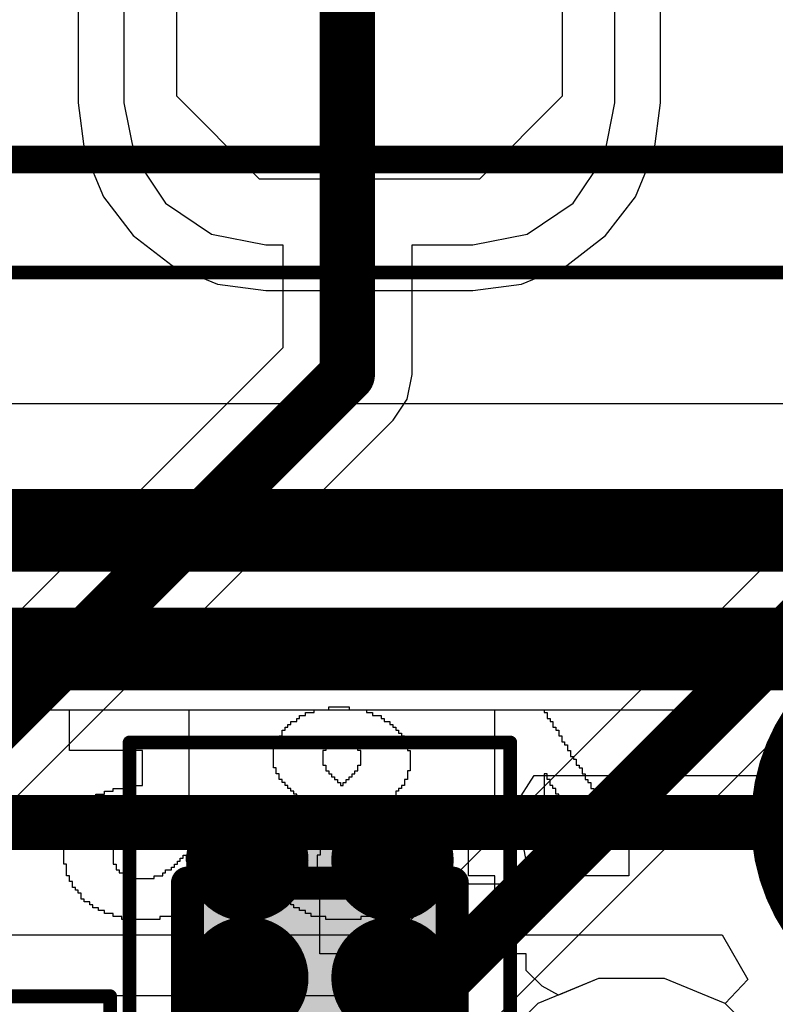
# Model space of a CAD drawing. Header units: millimetres. Extents: x -0.08 to 3.17, y -0.08 to 4.88.
# Tile 194 of 256: x 1.7 to 1.81, y 3.01 to 3.15. Entities that reach past the tile are written whole.
import ezdxf

# ---------------------------------------------------------------- set-up
doc = ezdxf.new("R2010")
doc.units = ezdxf.units.MM
doc.header["$MEASUREMENT"] = 0
for name, color, linetype in [('BottomLayer', 5, 'Continuous'), ('BottomOverlay', 54, 'Continuous'), ('BottomSolder', 6, 'Continuous'), ('Mechanical13', 56, 'Continuous'), ('Mechanical15', 56, 'Continuous'), ('MidLayer1', 16, 'Continuous'), ('MidLayer2', 76, 'Continuous'), ('TopLayer', 1, 'Continuous'), ('TopPaste', 8, 'Continuous'), ('TopSolder', 216, 'Continuous')]:
    doc.layers.add(name, color=color, linetype=linetype)

# ---------------------------------------------------------------- blocks, each defined once
blk = doc.blocks.new('TP_1_27MM_508')
at = {"layer": 'BottomLayer', "const_width": 0.025}
blk.add_lwpolyline([(-0.0125, 0, 1), (0.0125, 0, 1)], format="xyb", close=True, dxfattribs=at)
at = {"layer": 'BottomSolder', "const_width": 0.029}
blk.add_lwpolyline([(-0.0145, 0, 1), (0.0145, 0, 1)], format="xyb", close=True, dxfattribs=at)
blk = doc.blocks.new('CAP_0603_524')
at = {"layer": 'Mechanical13', "const_width": 0.00472}
for points in [[(0.03465, 0.0189), (-0.03465, 0.0189)], [(-0.03465, -0.0189), (-0.03465, 0.0189)], [(0.03465, -0.0189), (0.03465, 0.0189)], [(0.03465, -0.0189), (-0.03465, -0.0189)]]:
    blk.add_lwpolyline(points, dxfattribs=at)
at = {"layer": 'Mechanical13', "const_width": 0.00236}
for points in [[(-0.03583, 0.0189, 1), (-0.03346, 0.0189, 1)], [(-0.03583, 0.0189, 1), (-0.03346, 0.0189, 1)], [(0.03346, 0.0189, 1), (0.03583, 0.0189, 1)], [(0.03346, 0.0189, 1), (0.03583, 0.0189, 1)], [(-0.03583, -0.0189, 1), (-0.03346, -0.0189, 1)], [(-0.03583, -0.0189, 1), (-0.03346, -0.0189, 1)], [(0.03346, -0.0189, 1), (0.03583, -0.0189, 1)], [(0.03346, -0.0189, 1), (0.03583, -0.0189, 1)]]:
    blk.add_lwpolyline(points, format="xyb", close=True, dxfattribs=at)
at = {"layer": 'Mechanical15', "const_width": 0.00197}
for points in [[(0.05472, 0.02717), (-0.05472, 0.02717)], [(-0.05472, -0.02717), (-0.05472, 0.02717)], [(0.05472, -0.02717), (0.05472, 0.02717)], [(0, -0.01358), (0, 0.01358)], [(0.01358, 0), (-0.01358, 0)], [(0.05472, -0.02717), (-0.05472, -0.02717)]]:
    blk.add_lwpolyline(points, dxfattribs=at)
at = {"layer": 'Mechanical15'}
for points, const_width in [([(-0.05522, 0.02717, 1), (-0.05423, 0.02717, 1)], 0.000984), ([(-0.05522, 0.02717, 1), (-0.05423, 0.02717, 1)], 0.000984), ([(0.05423, 0.02717, 1), (0.05522, 0.02717, 1)], 0.000984), ([(0.05423, 0.02717, 1), (0.05522, 0.02717, 1)], 0.000984), ([(-0.00049, 0.01358, 1), (0.00049, 0.01358, 1)], 0.000984), ([(0.00984, 0, 1), (-0.00984, 0, 1)], 0.00197), ([(-0.01407, 0, 1), (-0.01309, 0, 1)], 0.000984), ([(-0.01033, 0, 1), (-0.00935, 0, 1)], 0.000984), ([(0.00935, 0, 1), (0.01033, 0, 1)], 0.000984), ([(0.01309, 0, 1), (0.01407, 0, 1)], 0.000984), ([(-0.00049, -0.01358, 1), (0.00049, -0.01358, 1)], 0.000984), ([(-0.05522, -0.02717, 1), (-0.05423, -0.02717, 1)], 0.000984), ([(-0.05522, -0.02717, 1), (-0.05423, -0.02717, 1)], 0.000984), ([(0.05423, -0.02717, 1), (0.05522, -0.02717, 1)], 0.000984), ([(0.05423, -0.02717, 1), (0.05522, -0.02717, 1)], 0.000984)]:
    blk.add_lwpolyline(points, format="xyb", close=True, dxfattribs=dict(at, const_width=const_width))
at = {"layer": 'TopLayer', "const_width": 0.00873}
for points in [[(-0.04229, 0.01036, 1), (-0.03355, 0.01036, 1)], [(-0.0255, 0.01036, 1), (-0.01677, 0.01036, 1)], [(0.01677, 0.01036, 1), (0.0255, 0.01036, 1)], [(0.03355, 0.01036, 1), (0.04229, 0.01036, 1)], [(-0.04229, -0.01036, 1), (-0.03355, -0.01036, 1)], [(-0.0255, -0.01036, 1), (-0.01677, -0.01036, 1)], [(0.01677, -0.01036, 1), (0.0255, -0.01036, 1)], [(0.03355, -0.01036, 1), (0.04229, -0.01036, 1)]]:
    blk.add_lwpolyline(points, format="xyb", close=True, dxfattribs=at)
at = {"layer": 'TopLayer'}
for points in [[(-0.02114, 0.01909), (-0.03792, 0.01909), (-0.02114, -0.01909), (-0.03792, -0.01909)], [(0.02114, -0.01909), (0.03792, -0.01909), (0.02114, 0.01909), (0.03792, 0.01909)], [(-0.0124, 0.01036), (-0.04665, 0.01036), (-0.0124, -0.01036), (-0.04665, -0.01036)], [(0.0124, -0.01036), (0.04665, -0.01036), (0.0124, 0.01036), (0.04665, 0.01036)]]:
    blk.add_solid(points, dxfattribs=at)
at = {"layer": 'TopPaste', "const_width": 0.00873}
for points in [[(-0.04229, 0.01036, 1), (-0.03355, 0.01036, 1)], [(-0.0255, 0.01036, 1), (-0.01677, 0.01036, 1)], [(0.01677, 0.01036, 1), (0.0255, 0.01036, 1)], [(0.03355, 0.01036, 1), (0.04229, 0.01036, 1)], [(-0.04229, -0.01036, 1), (-0.03355, -0.01036, 1)], [(-0.0255, -0.01036, 1), (-0.01677, -0.01036, 1)], [(0.01677, -0.01036, 1), (0.0255, -0.01036, 1)], [(0.03355, -0.01036, 1), (0.04229, -0.01036, 1)]]:
    blk.add_lwpolyline(points, format="xyb", close=True, dxfattribs=at)
at = {"layer": 'TopPaste'}
for points in [[(-0.02114, 0.01909), (-0.03792, 0.01909), (-0.02114, -0.01909), (-0.03792, -0.01909)], [(0.02114, -0.01909), (0.03792, -0.01909), (0.02114, 0.01909), (0.03792, 0.01909)], [(-0.0124, 0.01036), (-0.04665, 0.01036), (-0.0124, -0.01036), (-0.04665, -0.01036)], [(0.0124, -0.01036), (0.04665, -0.01036), (0.0124, 0.01036), (0.04665, 0.01036)]]:
    blk.add_solid(points, dxfattribs=at)
at = {"layer": 'TopSolder', "const_width": 0.00873}
for points in [[(-0.04229, 0.01036, 1), (-0.03355, 0.01036, 1)], [(-0.0255, 0.01036, 1), (-0.01677, 0.01036, 1)], [(0.01677, 0.01036, 1), (0.0255, 0.01036, 1)], [(0.03355, 0.01036, 1), (0.04229, 0.01036, 1)], [(-0.04229, -0.01036, 1), (-0.03355, -0.01036, 1)], [(-0.0255, -0.01036, 1), (-0.01677, -0.01036, 1)], [(0.01677, -0.01036, 1), (0.0255, -0.01036, 1)], [(0.03355, -0.01036, 1), (0.04229, -0.01036, 1)]]:
    blk.add_lwpolyline(points, format="xyb", close=True, dxfattribs=at)
at = {"layer": 'TopSolder'}
for points in [[(-0.02114, 0.01909), (-0.03792, 0.01909), (-0.02114, -0.01909), (-0.03792, -0.01909)], [(0.02114, -0.01909), (0.03792, -0.01909), (0.02114, 0.01909), (0.03792, 0.01909)], [(-0.0124, 0.01036), (-0.04665, 0.01036), (-0.0124, -0.01036), (-0.04665, -0.01036)], [(0.0124, -0.01036), (0.04665, -0.01036), (0.0124, 0.01036), (0.04665, 0.01036)]]:
    blk.add_solid(points, dxfattribs=at)
blk = doc.blocks.new('CAP_0402_528')
at = {"layer": 'Mechanical13', "const_width": 0.00472}
for points in [[(-0.02087, 0.01102), (0.02087, 0.01102)], [(-0.02087, 0.01102), (-0.02087, -0.01102)], [(0.02087, 0.01102), (0.02087, -0.01102)], [(-0.02087, -0.01102), (0.02087, -0.01102)]]:
    blk.add_lwpolyline(points, dxfattribs=at)
at = {"layer": 'Mechanical13', "const_width": 0.00236}
for points in [[(-0.02205, 0.01102, 1), (-0.01969, 0.01102, 1)], [(-0.02205, 0.01102, 1), (-0.01969, 0.01102, 1)], [(0.01969, 0.01102, 1), (0.02205, 0.01102, 1)], [(0.01969, 0.01102, 1), (0.02205, 0.01102, 1)], [(-0.02205, -0.01102, 1), (-0.01969, -0.01102, 1)], [(-0.02205, -0.01102, 1), (-0.01969, -0.01102, 1)], [(0.01969, -0.01102, 1), (0.02205, -0.01102, 1)], [(0.01969, -0.01102, 1), (0.02205, -0.01102, 1)]]:
    blk.add_lwpolyline(points, format="xyb", close=True, dxfattribs=at)
at = {"layer": 'Mechanical15', "const_width": 0.00197}
for points in [[(-0.03543, 0.01732), (0.03543, 0.01732)], [(-0.03543, 0.01732), (-0.03543, -0.01732)], [(0.03543, 0.01732), (0.03543, -0.01732)], [(0, 0.00866), (0, -0.00866)], [(-0.00866, 0), (0.00866, 0)], [(-0.03543, -0.01732), (0.03543, -0.01732)]]:
    blk.add_lwpolyline(points, dxfattribs=at)
at = {"layer": 'Mechanical15'}
for points, const_width in [([(-0.03593, 0.01732, 1), (-0.03494, 0.01732, 1)], 0.000984), ([(-0.03593, 0.01732, 1), (-0.03494, 0.01732, 1)], 0.000984), ([(0.03494, 0.01732, 1), (0.03593, 0.01732, 1)], 0.000984), ([(0.03494, 0.01732, 1), (0.03593, 0.01732, 1)], 0.000984), ([(-0.00049, 0.00866, 1), (0.00049, 0.00866, 1)], 0.000984), ([(0.0065, 0, 1), (-0.0065, 0, 1)], 0.00197), ([(-0.00915, 0, 1), (-0.00817, 0, 1)], 0.000984), ([(-0.00699, 0, 1), (-0.006, 0, 1)], 0.000984), ([(0.006, 0, 1), (0.00699, 0, 1)], 0.000984), ([(0.00817, 0, 1), (0.00915, 0, 1)], 0.000984), ([(-0.00049, -0.00866, 1), (0.00049, -0.00866, 1)], 0.000984), ([(-0.03593, -0.01732, 1), (-0.03494, -0.01732, 1)], 0.000984), ([(-0.03593, -0.01732, 1), (-0.03494, -0.01732, 1)], 0.000984), ([(0.03494, -0.01732, 1), (0.03593, -0.01732, 1)], 0.000984), ([(0.03494, -0.01732, 1), (0.03593, -0.01732, 1)], 0.000984)]:
    blk.add_lwpolyline(points, format="xyb", close=True, dxfattribs=dict(at, const_width=const_width))
at = {"layer": 'TopLayer', "const_width": 0.00594}
for points in [[(-0.02656, 0.00548, 1), (-0.02062, 0.00548, 1)], [(-0.01363, 0.00548, 1), (-0.00769, 0.00548, 1)], [(0.00769, 0.00548, 1), (0.01363, 0.00548, 1)], [(0.02062, 0.00548, 1), (0.02656, 0.00548, 1)], [(-0.02656, -0.00548, 1), (-0.02062, -0.00548, 1)], [(-0.01363, -0.00548, 1), (-0.00769, -0.00548, 1)], [(0.00769, -0.00548, 1), (0.01363, -0.00548, 1)], [(0.02062, -0.00548, 1), (0.02656, -0.00548, 1)]]:
    blk.add_lwpolyline(points, format="xyb", close=True, dxfattribs=at)
at = {"layer": 'TopLayer'}
for points in [[(-0.01066, 0.01142), (-0.02359, 0.01142), (-0.01066, -0.01142), (-0.02359, -0.01142)], [(0.01066, -0.01142), (0.02359, -0.01142), (0.01066, 0.01142), (0.02359, 0.01142)], [(-0.00472, 0.00548), (-0.02953, 0.00548), (-0.00472, -0.00548), (-0.02953, -0.00548)], [(0.00472, -0.00548), (0.02953, -0.00548), (0.00472, 0.00548), (0.02953, 0.00548)]]:
    blk.add_solid(points, dxfattribs=at)
at = {"layer": 'TopPaste', "const_width": 0.00594}
for points in [[(-0.02656, 0.00548, 1), (-0.02062, 0.00548, 1)], [(-0.01363, 0.00548, 1), (-0.00769, 0.00548, 1)], [(0.00769, 0.00548, 1), (0.01363, 0.00548, 1)], [(0.02062, 0.00548, 1), (0.02656, 0.00548, 1)], [(-0.02656, -0.00548, 1), (-0.02062, -0.00548, 1)], [(-0.01363, -0.00548, 1), (-0.00769, -0.00548, 1)], [(0.00769, -0.00548, 1), (0.01363, -0.00548, 1)], [(0.02062, -0.00548, 1), (0.02656, -0.00548, 1)]]:
    blk.add_lwpolyline(points, format="xyb", close=True, dxfattribs=at)
at = {"layer": 'TopPaste'}
for points in [[(-0.01066, 0.01142), (-0.02359, 0.01142), (-0.01066, -0.01142), (-0.02359, -0.01142)], [(0.01066, -0.01142), (0.02359, -0.01142), (0.01066, 0.01142), (0.02359, 0.01142)], [(-0.00472, 0.00548), (-0.02953, 0.00548), (-0.00472, -0.00548), (-0.02953, -0.00548)], [(0.00472, -0.00548), (0.02953, -0.00548), (0.00472, 0.00548), (0.02953, 0.00548)]]:
    blk.add_solid(points, dxfattribs=at)
at = {"layer": 'TopSolder', "const_width": 0.00594}
for points in [[(-0.02656, 0.00548, 1), (-0.02062, 0.00548, 1)], [(-0.01363, 0.00548, 1), (-0.00769, 0.00548, 1)], [(0.00769, 0.00548, 1), (0.01363, 0.00548, 1)], [(0.02062, 0.00548, 1), (0.02656, 0.00548, 1)], [(-0.02656, -0.00548, 1), (-0.02062, -0.00548, 1)], [(-0.01363, -0.00548, 1), (-0.00769, -0.00548, 1)], [(0.00769, -0.00548, 1), (0.01363, -0.00548, 1)], [(0.02062, -0.00548, 1), (0.02656, -0.00548, 1)]]:
    blk.add_lwpolyline(points, format="xyb", close=True, dxfattribs=at)
at = {"layer": 'TopSolder'}
for points in [[(-0.01066, 0.01142), (-0.02359, 0.01142), (-0.01066, -0.01142), (-0.02359, -0.01142)], [(0.01066, -0.01142), (0.02359, -0.01142), (0.01066, 0.01142), (0.02359, 0.01142)], [(-0.00472, 0.00548), (-0.02953, 0.00548), (-0.00472, -0.00548), (-0.02953, -0.00548)], [(0.00472, -0.00548), (0.02953, -0.00548), (0.00472, 0.00548), (0.02953, 0.00548)]]:
    blk.add_solid(points, dxfattribs=at)
blk = doc.blocks.new('HLE_115_02_F_DV_F_________1_549')
at = {"layer": 'Mechanical13', "const_width": 0.00394}
blk.add_lwpolyline([(-0.74409, -0.13386), (0.74409, -0.13386)], dxfattribs=at)
at = {"layer": 'Mechanical15', "const_width": 0.00197}
blk.add_lwpolyline([(-0.75197, -0.15), (0.75197, -0.15)], dxfattribs=at)

msp = doc.modelspace()

# ---------------------------------------------------------------- linework, layer by layer
at = {"layer": 'BottomLayer'}
for p, q in [((1.70566, 3.22283), (1.70566, 3.13425)), ((1.7888, 3.13425), (1.7888, 3.22283)), ((1.70566, 3.13425), (1.70657, 3.12731)), ((1.78788, 3.12731), (1.7888, 3.13425)), ((1.70657, 3.12731), (1.70925, 3.12084)), ((1.7852, 3.12084), (1.78788, 3.12731)), ((1.70925, 3.12084), (1.71351, 3.11529)), ((1.78095, 3.11529), (1.7852, 3.12084)), ((1.71351, 3.11529), (1.71906, 3.11103)), ((1.77539, 3.11103), (1.78095, 3.11529)), ((1.71906, 3.11103), (1.72553, 3.10836)), ((1.76893, 3.10836), (1.77539, 3.11103)), ((1.72553, 3.10836), (1.73246, 3.10744)), ((1.76199, 3.10744), (1.76893, 3.10836)), ((1.73246, 3.10744), (1.76199, 3.10744)), ((1.80809, 3.06114), (1.80124, 3.05429)), ((1.80124, 3.05429), (1.79734, 3.04755)), ((1.79734, 3.04755), (1.54184, 3.04755)), ((1.54552, 3.01544), (1.79757, 3.01544)), ((1.79757, 3.01544), (1.80124, 3.00909)), ((1.77995, 3.00923), (1.77127, 3.00563)), ((1.78935, 3.00923), (1.77995, 3.00923)), ((1.79803, 3.00563), (1.78935, 3.00923)), ((1.80124, 3.00909), (1.79803, 3.00563)), ((1.77127, 3.00563), (1.76463, 2.99899))]:
    msp.add_line(p, q, dxfattribs=at)
at = {"layer": 'BottomLayer', "const_width": 0.00787}
msp.add_lwpolyline([(1.53519, 3.03149), (1.83057, 3.03149)], dxfattribs=at)
at = {"layer": 'BottomOverlay'}
for p, q in [((1.74142, 3.04759), (1.74142, 3.04801)), ((1.74142, 3.04801), (1.74433, 3.04801)), ((1.74433, 3.04801), (1.74433, 3.04759)), ((1.70442, 3.04177), (1.70442, 3.04759)), ((1.70442, 3.04759), (1.72147, 3.04759)), ((1.72147, 3.04759), (1.72147, 3.0318)), ((1.73727, 3.04635), (1.73727, 3.04676)), ((1.73727, 3.04676), (1.7381, 3.04676)), ((1.7381, 3.04676), (1.7381, 3.04718)), ((1.7381, 3.04718), (1.73934, 3.04718)), ((1.73934, 3.04718), (1.73934, 3.04759)), ((1.73934, 3.04759), (1.74142, 3.04759)), ((1.74433, 3.04759), (1.74683, 3.04759)), ((1.74683, 3.04759), (1.74683, 3.04718)), ((1.74683, 3.04718), (1.74766, 3.04718)), ((1.74766, 3.04718), (1.74766, 3.04676)), ((1.74766, 3.04676), (1.74891, 3.04676)), ((1.74891, 3.04676), (1.74891, 3.04635)), ((1.76512, 3.0293), (1.76512, 3.04759)), ((1.76512, 3.04759), (1.77219, 3.04759)), ((1.77219, 3.04759), (1.77219, 3.04718)), ((1.77219, 3.04718), (1.7726, 3.04718)), ((1.7726, 3.04718), (1.7726, 3.04635)), ((1.73519, 3.04468), (1.73519, 3.0451)), ((1.73519, 3.0451), (1.7356, 3.0451)), ((1.7356, 3.0451), (1.7356, 3.04551)), ((1.7356, 3.04551), (1.73602, 3.04551)), ((1.73602, 3.04551), (1.73602, 3.04593)), ((1.73602, 3.04593), (1.73685, 3.04593)), ((1.73685, 3.04593), (1.73685, 3.04635)), ((1.73685, 3.04635), (1.73727, 3.04635)), ((1.74891, 3.04635), (1.74932, 3.04635)), ((1.74932, 3.04635), (1.74932, 3.04593)), ((1.74932, 3.04593), (1.75015, 3.04593)), ((1.75015, 3.04593), (1.75015, 3.04551)), ((1.75015, 3.04551), (1.75057, 3.04551)), ((1.75057, 3.04551), (1.75057, 3.0451)), ((1.75057, 3.0451), (1.75098, 3.0451)), ((1.75098, 3.0451), (1.75098, 3.04468)), ((1.7726, 3.04635), (1.77302, 3.04635)), ((1.77302, 3.04635), (1.77302, 3.04593)), ((1.77302, 3.04593), (1.77343, 3.04593)), ((1.77343, 3.04593), (1.77343, 3.0451)), ((1.77343, 3.0451), (1.77385, 3.0451)), ((1.77385, 3.0451), (1.77385, 3.04468)), ((1.73436, 3.04344), (1.73436, 3.04385)), ((1.73436, 3.04385), (1.73477, 3.04385)), ((1.73477, 3.04385), (1.73477, 3.04468)), ((1.73477, 3.04468), (1.73519, 3.04468)), ((1.75098, 3.04468), (1.7514, 3.04468)), ((1.7514, 3.04468), (1.7514, 3.04427)), ((1.7514, 3.04427), (1.75182, 3.04427)), ((1.75182, 3.04427), (1.75182, 3.04385)), ((1.75182, 3.04385), (1.75223, 3.04385)), ((1.75223, 3.04385), (1.75223, 3.04302)), ((1.77385, 3.04468), (1.77426, 3.04468)), ((1.77426, 3.04468), (1.77426, 3.04385)), ((1.77426, 3.04385), (1.77468, 3.04385)), ((1.77468, 3.04385), (1.77468, 3.04302)), ((1.73394, 3.04219), (1.73394, 3.04344)), ((1.73394, 3.04344), (1.73436, 3.04344)), ((1.74225, 3.0426), (1.74142, 3.0426)), ((1.74142, 3.0426), (1.74142, 3.04219)), ((1.74267, 3.04302), (1.74225, 3.04302)), ((1.74225, 3.04302), (1.74225, 3.0426)), ((1.74309, 3.04302), (1.74267, 3.04302)), ((1.74433, 3.04302), (1.74309, 3.04302)), ((1.74433, 3.0426), (1.74433, 3.04302)), ((1.74516, 3.0426), (1.74433, 3.0426)), ((1.74516, 3.04219), (1.74516, 3.0426)), ((1.75223, 3.04302), (1.75265, 3.04302)), ((1.75265, 3.04302), (1.75265, 3.04177)), ((1.77468, 3.04302), (1.7751, 3.04302)), ((1.7751, 3.04302), (1.7751, 3.0426)), ((1.7751, 3.0426), (1.77551, 3.0426)), ((1.77551, 3.0426), (1.77551, 3.04177)), ((1.71482, 3.04177), (1.70442, 3.04177)), ((1.71482, 3.03678), (1.71482, 3.04177)), ((1.73352, 3.03928), (1.73352, 3.04219)), ((1.73352, 3.04219), (1.73394, 3.04219)), ((1.74101, 3.04177), (1.74059, 3.04177)), ((1.74059, 3.04177), (1.74059, 3.03969)), ((1.74142, 3.04219), (1.74101, 3.04219)), ((1.74101, 3.04219), (1.74101, 3.04177)), ((1.74558, 3.04219), (1.74516, 3.04219)), ((1.74558, 3.04177), (1.74558, 3.04219)), ((1.746, 3.04177), (1.74558, 3.04177)), ((1.746, 3.03969), (1.746, 3.04177)), ((1.75265, 3.04177), (1.75306, 3.04177)), ((1.75306, 3.04177), (1.75306, 3.03886)), ((1.77551, 3.04177), (1.77593, 3.04177)), ((1.77593, 3.04177), (1.77593, 3.04094)), ((1.77593, 3.04094), (1.77634, 3.04094)), ((1.77634, 3.04094), (1.77634, 3.04053)), ((1.74059, 3.03969), (1.74101, 3.03969)), ((1.74101, 3.03969), (1.74101, 3.03886)), ((1.74558, 3.03886), (1.74558, 3.03969)), ((1.74558, 3.03969), (1.746, 3.03969)), ((1.77634, 3.04053), (1.77676, 3.04053)), ((1.77676, 3.04053), (1.77676, 3.03969)), ((1.77676, 3.03969), (1.77717, 3.03969)), ((1.77717, 3.03969), (1.77717, 3.03928)), ((1.73394, 3.03928), (1.73352, 3.03928)), ((1.73394, 3.03845), (1.73394, 3.03928)), ((1.73436, 3.03845), (1.73394, 3.03845)), ((1.73436, 3.03762), (1.73436, 3.03845)), ((1.74101, 3.03886), (1.74142, 3.03886)), ((1.74142, 3.03886), (1.74142, 3.03845)), ((1.74142, 3.03845), (1.74184, 3.03845)), ((1.74184, 3.03845), (1.74184, 3.03803)), ((1.74475, 3.03803), (1.74475, 3.03845)), ((1.74475, 3.03845), (1.74516, 3.03845)), ((1.74516, 3.03845), (1.74516, 3.03886)), ((1.74516, 3.03886), (1.74558, 3.03886)), ((1.75306, 3.03886), (1.75265, 3.03886)), ((1.75265, 3.03886), (1.75265, 3.03762)), ((1.7726, 3.03845), (1.77219, 3.03845)), ((1.77219, 3.03845), (1.77219, 3.0293)), ((1.7726, 3.03762), (1.7726, 3.03845)), ((1.77717, 3.03928), (1.77759, 3.03928)), ((1.77759, 3.03928), (1.77759, 3.03845)), ((1.77759, 3.03845), (1.77801, 3.03845)), ((1.77801, 3.03845), (1.77801, 3.03762)), ((1.71232, 3.03637), (1.71232, 3.03678)), ((1.71232, 3.03678), (1.71482, 3.03678)), ((1.73477, 3.03762), (1.73436, 3.03762)), ((1.73477, 3.0372), (1.73477, 3.03762)), ((1.73519, 3.0372), (1.73477, 3.0372)), ((1.73519, 3.03678), (1.73519, 3.0372)), ((1.7356, 3.03678), (1.73519, 3.03678)), ((1.7356, 3.03637), (1.7356, 3.03678)), ((1.74184, 3.03803), (1.74225, 3.03803)), ((1.74225, 3.03803), (1.74225, 3.03762)), ((1.74225, 3.03762), (1.74267, 3.03762)), ((1.74267, 3.03762), (1.74267, 3.0372)), ((1.74267, 3.0372), (1.74309, 3.0372)), ((1.74309, 3.0372), (1.74309, 3.03678)), ((1.74309, 3.03678), (1.7435, 3.03678)), ((1.7435, 3.03678), (1.7435, 3.0372)), ((1.7435, 3.0372), (1.74392, 3.0372)), ((1.74392, 3.0372), (1.74392, 3.03762)), ((1.74392, 3.03762), (1.74433, 3.03762)), ((1.74433, 3.03762), (1.74433, 3.03803)), ((1.74433, 3.03803), (1.74475, 3.03803)), ((1.75223, 3.03678), (1.75182, 3.03678)), ((1.75182, 3.03678), (1.75182, 3.03637)), ((1.75265, 3.03762), (1.75223, 3.03762)), ((1.75223, 3.03762), (1.75223, 3.03678)), ((1.77302, 3.03762), (1.7726, 3.03762)), ((1.77302, 3.03678), (1.77302, 3.03762)), ((1.77343, 3.03678), (1.77302, 3.03678)), ((1.77343, 3.03637), (1.77343, 3.03678)), ((1.77801, 3.03762), (1.77842, 3.03762)), ((1.77842, 3.03762), (1.77842, 3.0372)), ((1.77842, 3.0372), (1.77884, 3.0372)), ((1.77884, 3.0372), (1.77884, 3.03637)), ((1.70817, 3.03512), (1.70817, 3.03554)), ((1.70817, 3.03554), (1.70941, 3.03554)), ((1.70941, 3.03554), (1.70941, 3.03595)), ((1.70941, 3.03595), (1.71066, 3.03595)), ((1.71066, 3.03595), (1.71066, 3.03637)), ((1.71066, 3.03637), (1.71232, 3.03637)), ((1.73602, 3.03637), (1.7356, 3.03637)), ((1.73602, 3.03595), (1.73602, 3.03637)), ((1.73643, 3.03595), (1.73602, 3.03595)), ((1.73643, 3.03554), (1.73643, 3.03595)), ((1.73685, 3.03554), (1.73643, 3.03554)), ((1.73685, 3.03512), (1.73685, 3.03554)), ((1.7514, 3.03595), (1.75098, 3.03595)), ((1.75098, 3.03595), (1.75098, 3.03512)), ((1.75182, 3.03637), (1.7514, 3.03637)), ((1.7514, 3.03637), (1.7514, 3.03595)), ((1.77385, 3.03637), (1.77343, 3.03637)), ((1.77385, 3.03554), (1.77385, 3.03637)), ((1.77426, 3.03554), (1.77385, 3.03554)), ((1.77426, 3.03471), (1.77426, 3.03554)), ((1.77884, 3.03637), (1.77925, 3.03637)), ((1.77925, 3.03637), (1.77925, 3.03554)), ((1.77925, 3.03554), (1.77967, 3.03554)), ((1.77967, 3.03554), (1.77967, 3.03512)), ((1.70609, 3.03346), (1.70609, 3.03387)), ((1.70609, 3.03387), (1.7065, 3.03387)), ((1.7065, 3.03387), (1.7065, 3.03429)), ((1.7065, 3.03429), (1.70692, 3.03429)), ((1.70692, 3.03429), (1.70692, 3.03471)), ((1.70692, 3.03471), (1.70775, 3.03471)), ((1.70775, 3.03471), (1.70775, 3.03512)), ((1.70775, 3.03512), (1.70817, 3.03512)), ((1.73768, 3.03512), (1.73685, 3.03512)), ((1.73768, 3.03471), (1.73768, 3.03512)), ((1.7381, 3.03471), (1.73768, 3.03471)), ((1.7381, 3.03429), (1.7381, 3.03471)), ((1.73851, 3.03429), (1.7381, 3.03429)), ((1.73851, 3.03346), (1.73851, 3.03429)), ((1.74932, 3.03387), (1.74849, 3.03387)), ((1.74849, 3.03387), (1.74849, 3.03346)), ((1.74974, 3.03429), (1.74932, 3.03429)), ((1.74932, 3.03429), (1.74932, 3.03387)), ((1.75015, 3.03471), (1.74974, 3.03471)), ((1.74974, 3.03471), (1.74974, 3.03429)), ((1.75098, 3.03512), (1.75015, 3.03512)), ((1.75015, 3.03512), (1.75015, 3.03471)), ((1.77468, 3.03471), (1.77426, 3.03471)), ((1.77468, 3.03387), (1.77468, 3.03471)), ((1.7751, 3.03387), (1.77468, 3.03387)), ((1.7751, 3.03346), (1.7751, 3.03387)), ((1.77967, 3.03512), (1.78008, 3.03512)), ((1.78008, 3.03512), (1.78008, 3.03429)), ((1.78008, 3.03429), (1.7805, 3.03429)), ((1.7805, 3.03429), (1.7805, 3.03387)), ((1.7805, 3.03387), (1.78092, 3.03387)), ((1.78092, 3.03387), (1.78092, 3.03304)), ((1.70526, 3.03221), (1.70526, 3.03304)), ((1.70526, 3.03304), (1.70567, 3.03304)), ((1.70567, 3.03304), (1.70567, 3.03346)), ((1.70567, 3.03346), (1.70609, 3.03346)), ((1.73643, 3.03221), (1.73643, 3.03263)), ((1.73643, 3.03263), (1.73727, 3.03263)), ((1.73727, 3.03263), (1.73727, 3.03304)), ((1.73727, 3.03304), (1.73768, 3.03304)), ((1.73768, 3.03304), (1.73768, 3.03346)), ((1.73768, 3.03346), (1.73851, 3.03346)), ((1.74849, 3.03346), (1.74807, 3.03346)), ((1.74807, 3.03346), (1.74807, 3.03304)), ((1.74807, 3.03304), (1.74849, 3.03304)), ((1.74849, 3.03304), (1.74849, 3.03263)), ((1.74849, 3.03263), (1.74891, 3.03263)), ((1.74891, 3.03263), (1.74891, 3.03221)), ((1.77551, 3.03346), (1.7751, 3.03346)), ((1.77551, 3.03263), (1.77551, 3.03346)), ((1.77593, 3.03263), (1.77551, 3.03263)), ((1.77593, 3.0318), (1.77593, 3.03263)), ((1.78092, 3.03304), (1.78133, 3.03304)), ((1.78133, 3.03304), (1.78133, 3.03221)), ((1.70442, 3.03055), (1.70442, 3.0318)), ((1.70442, 3.0318), (1.70484, 3.0318)), ((1.70484, 3.0318), (1.70484, 3.03221)), ((1.70484, 3.03221), (1.70526, 3.03221)), ((1.7169, 3.03138), (1.71482, 3.03138)), ((1.71482, 3.03138), (1.71482, 3.03096)), ((1.72147, 3.0318), (1.7169, 3.0318)), ((1.7169, 3.0318), (1.7169, 3.03138)), ((1.73519, 3.03096), (1.73519, 3.03138)), ((1.73519, 3.03138), (1.7356, 3.03138)), ((1.7356, 3.03138), (1.7356, 3.0318)), ((1.7356, 3.0318), (1.73602, 3.0318)), ((1.73602, 3.0318), (1.73602, 3.03221)), ((1.73602, 3.03221), (1.73643, 3.03221)), ((1.74891, 3.03221), (1.74974, 3.03221)), ((1.74974, 3.03221), (1.74974, 3.0318)), ((1.74974, 3.0318), (1.75015, 3.0318)), ((1.75015, 3.0318), (1.75015, 3.03138)), ((1.75015, 3.03138), (1.75057, 3.03138)), ((1.75057, 3.03138), (1.75057, 3.03096)), ((1.77634, 3.0318), (1.77593, 3.0318)), ((1.77634, 3.03138), (1.77634, 3.0318)), ((1.77676, 3.03138), (1.77634, 3.03138)), ((1.77676, 3.03055), (1.77676, 3.03138)), ((1.78133, 3.03221), (1.78175, 3.03221)), ((1.78175, 3.03221), (1.78175, 3.0318)), ((1.78175, 3.0318), (1.78216, 3.0318)), ((1.78216, 3.0318), (1.78216, 3.03096)), ((1.70401, 3.0293), (1.70401, 3.03055)), ((1.70401, 3.03055), (1.70442, 3.03055)), ((1.71191, 3.02972), (1.71149, 3.02972)), ((1.71149, 3.02972), (1.71149, 3.0293)), ((1.71274, 3.03013), (1.71191, 3.03013)), ((1.71191, 3.03013), (1.71191, 3.02972)), ((1.71357, 3.03055), (1.71274, 3.03055)), ((1.71274, 3.03055), (1.71274, 3.03013)), ((1.71482, 3.03096), (1.71357, 3.03096)), ((1.71357, 3.03096), (1.71357, 3.03055)), ((1.73394, 3.0293), (1.73394, 3.03013)), ((1.73394, 3.03013), (1.73436, 3.03013)), ((1.73436, 3.03013), (1.73436, 3.03055)), ((1.73436, 3.03055), (1.73477, 3.03055)), ((1.73477, 3.03055), (1.73477, 3.03096)), ((1.73477, 3.03096), (1.73519, 3.03096)), ((1.74309, 3.02972), (1.74267, 3.02972)), ((1.74267, 3.02972), (1.74267, 3.0293)), ((1.7435, 3.03013), (1.74309, 3.03013)), ((1.74309, 3.03013), (1.74309, 3.02972)), ((1.74392, 3.03055), (1.7435, 3.03055)), ((1.7435, 3.03055), (1.7435, 3.03013)), ((1.74392, 3.03013), (1.74392, 3.03055)), ((1.74433, 3.03013), (1.74392, 3.03013)), ((1.74433, 3.02972), (1.74433, 3.03013)), ((1.74475, 3.02972), (1.74433, 3.02972)), ((1.74475, 3.0293), (1.74475, 3.02972)), ((1.75057, 3.03096), (1.75098, 3.03096)), ((1.75098, 3.03096), (1.75098, 3.03055)), ((1.75098, 3.03055), (1.75182, 3.03055)), ((1.75182, 3.03055), (1.75182, 3.03013)), ((1.75182, 3.03013), (1.75223, 3.03013)), ((1.75223, 3.03013), (1.75223, 3.0293)), ((1.77717, 3.03055), (1.77676, 3.03055)), ((1.77717, 3.02972), (1.77717, 3.03055)), ((1.77759, 3.02972), (1.77717, 3.02972)), ((1.77759, 3.0293), (1.77759, 3.02972)), ((1.78216, 3.03096), (1.78258, 3.03096)), ((1.78258, 3.03096), (1.78258, 3.03013)), ((1.78258, 3.03013), (1.78299, 3.03013)), ((1.78299, 3.03013), (1.78299, 3.02972)), ((1.78299, 3.02972), (1.78341, 3.02972)), ((1.78341, 3.02972), (1.78341, 3.02889)), ((1.70359, 3.02556), (1.70359, 3.0293)), ((1.70359, 3.0293), (1.70401, 3.0293)), ((1.71149, 3.0293), (1.71108, 3.0293)), ((1.71108, 3.0293), (1.71108, 3.02805)), ((1.73311, 3.02764), (1.73311, 3.02889)), ((1.73311, 3.02889), (1.73352, 3.02889)), ((1.73352, 3.02889), (1.73352, 3.0293)), ((1.73352, 3.0293), (1.73394, 3.0293)), ((1.74142, 3.02847), (1.74101, 3.02847)), ((1.74101, 3.02847), (1.74101, 3.02805)), ((1.74184, 3.02889), (1.74142, 3.02889)), ((1.74142, 3.02889), (1.74142, 3.02847)), ((1.74267, 3.0293), (1.74184, 3.0293)), ((1.74184, 3.0293), (1.74184, 3.02889)), ((1.74516, 3.0293), (1.74475, 3.0293)), ((1.74516, 3.02889), (1.74516, 3.0293)), ((1.74558, 3.02889), (1.74516, 3.02889)), ((1.74558, 3.02847), (1.74558, 3.02889)), ((1.746, 3.02847), (1.74558, 3.02847)), ((1.746, 3.02764), (1.746, 3.02847)), ((1.75223, 3.0293), (1.75265, 3.0293)), ((1.75265, 3.0293), (1.75265, 3.02889)), ((1.75265, 3.02889), (1.75306, 3.02889)), ((1.75306, 3.02889), (1.75306, 3.02805)), ((1.76138, 3.02639), (1.76138, 3.0293)), ((1.76138, 3.0293), (1.76512, 3.0293)), ((1.77219, 3.0293), (1.77759, 3.0293)), ((1.78341, 3.02889), (1.78383, 3.02889)), ((1.78383, 3.02889), (1.78383, 3.02847)), ((1.78383, 3.02847), (1.78424, 3.02847)), ((1.78424, 3.02847), (1.78424, 3.0239)), ((1.71108, 3.02805), (1.71066, 3.02805)), ((1.71066, 3.02805), (1.71066, 3.02556)), ((1.72064, 3.02639), (1.72064, 3.02681)), ((1.72064, 3.02681), (1.72105, 3.02681)), ((1.72105, 3.02681), (1.72105, 3.02639)), ((1.73269, 3.02473), (1.73269, 3.02764)), ((1.73269, 3.02764), (1.73311, 3.02764)), ((1.74018, 3.02681), (1.73976, 3.02681)), ((1.73976, 3.02681), (1.73976, 3.02431)), ((1.74059, 3.02764), (1.74018, 3.02764)), ((1.74018, 3.02764), (1.74018, 3.02681)), ((1.74101, 3.02805), (1.74059, 3.02805)), ((1.74059, 3.02805), (1.74059, 3.02764)), ((1.74641, 3.02764), (1.746, 3.02764)), ((1.74641, 3.02722), (1.74641, 3.02764)), ((1.74683, 3.02722), (1.74641, 3.02722)), ((1.74683, 3.02473), (1.74683, 3.02722)), ((1.75306, 3.02805), (1.75348, 3.02805)), ((1.75348, 3.02805), (1.75348, 3.02681)), ((1.75348, 3.02681), (1.75389, 3.02681)), ((1.75389, 3.02681), (1.75389, 3.0239)), ((1.70401, 3.02556), (1.70359, 3.02556)), ((1.70401, 3.0239), (1.70401, 3.02556)), ((1.71066, 3.02556), (1.71108, 3.02556)), ((1.71108, 3.02556), (1.71108, 3.02473)), ((1.71939, 3.02514), (1.71939, 3.02556)), ((1.71939, 3.02556), (1.71981, 3.02556)), ((1.71981, 3.02556), (1.71981, 3.02598)), ((1.71981, 3.02598), (1.72022, 3.02598)), ((1.72022, 3.02598), (1.72022, 3.02639)), ((1.72022, 3.02639), (1.72064, 3.02639)), ((1.72105, 3.02639), (1.72105, 3.02598)), ((1.72105, 3.02598), (1.72147, 3.02598)), ((1.72147, 3.02598), (1.72147, 3.02514)), ((1.76138, 3.02598), (1.76138, 3.02639)), ((1.76138, 3.0239), (1.76138, 3.02598)), ((1.71108, 3.02473), (1.71149, 3.02473)), ((1.71149, 3.02473), (1.71149, 3.02431)), ((1.71149, 3.02431), (1.71232, 3.02431)), ((1.71232, 3.02431), (1.71232, 3.0239)), ((1.71773, 3.0239), (1.71773, 3.02431)), ((1.71773, 3.02431), (1.71814, 3.02431)), ((1.71814, 3.02431), (1.71814, 3.02473)), ((1.71814, 3.02473), (1.71897, 3.02473)), ((1.71897, 3.02473), (1.71897, 3.02514)), ((1.71897, 3.02514), (1.71939, 3.02514)), ((1.72147, 3.02514), (1.72188, 3.02514)), ((1.72188, 3.02514), (1.72188, 3.02431)), ((1.72188, 3.02431), (1.7223, 3.02431)), ((1.7223, 3.02431), (1.7223, 3.02348)), ((1.73311, 3.02473), (1.73269, 3.02473)), ((1.73311, 3.02307), (1.73311, 3.02473)), ((1.73976, 3.02431), (1.74018, 3.02431)), ((1.74018, 3.02431), (1.74018, 3.0239)), ((1.74641, 3.0239), (1.74641, 3.02473)), ((1.74641, 3.02473), (1.74683, 3.02473)), ((1.70442, 3.0239), (1.70401, 3.0239)), ((1.70442, 3.02307), (1.70442, 3.0239)), ((1.70484, 3.02307), (1.70442, 3.02307)), ((1.70484, 3.02223), (1.70484, 3.02307)), ((1.71232, 3.0239), (1.71315, 3.0239)), ((1.71315, 3.0239), (1.71315, 3.02348)), ((1.71315, 3.02348), (1.71648, 3.02348)), ((1.71648, 3.02348), (1.71648, 3.0239)), ((1.71648, 3.0239), (1.71773, 3.0239)), ((1.7223, 3.02348), (1.72272, 3.02348)), ((1.72272, 3.02348), (1.72272, 3.02307)), ((1.72272, 3.02307), (1.72313, 3.02307)), ((1.72313, 3.02307), (1.72313, 3.02223)), ((1.73352, 3.02307), (1.73311, 3.02307)), ((1.73352, 3.02223), (1.73352, 3.02307)), ((1.74018, 3.0239), (1.74059, 3.0239)), ((1.74059, 3.0239), (1.74059, 3.02348)), ((1.74059, 3.02348), (1.74101, 3.02348)), ((1.74101, 3.02348), (1.74101, 3.02307)), ((1.74101, 3.02307), (1.74142, 3.02307)), ((1.74142, 3.02307), (1.74142, 3.02265)), ((1.74142, 3.02265), (1.74475, 3.02265)), ((1.74475, 3.02265), (1.74475, 3.02307)), ((1.74475, 3.02307), (1.74558, 3.02307)), ((1.74558, 3.02307), (1.74558, 3.02348)), ((1.74558, 3.02348), (1.746, 3.02348)), ((1.746, 3.02348), (1.746, 3.0239)), ((1.746, 3.0239), (1.74641, 3.0239)), ((1.75348, 3.02265), (1.75306, 3.02265)), ((1.75306, 3.02265), (1.75306, 3.02182)), ((1.75389, 3.0239), (1.75348, 3.0239)), ((1.75348, 3.0239), (1.75348, 3.02265)), ((1.76512, 3.0239), (1.76138, 3.0239)), ((1.76512, 3.01808), (1.76512, 3.0239)), ((1.78424, 3.0239), (1.77219, 3.0239)), ((1.77219, 3.0239), (1.77219, 3.01808)), ((1.70526, 3.02223), (1.70484, 3.02223)), ((1.70526, 3.02182), (1.70526, 3.02223)), ((1.70567, 3.02182), (1.70526, 3.02182)), ((1.70567, 3.0214), (1.70567, 3.02182)), ((1.70609, 3.0214), (1.70567, 3.0214)), ((1.70609, 3.02057), (1.70609, 3.0214)), ((1.72313, 3.02223), (1.72355, 3.02223)), ((1.72355, 3.02223), (1.72355, 3.0214)), ((1.72355, 3.0214), (1.72396, 3.0214)), ((1.72396, 3.0214), (1.72396, 3.02057)), ((1.73394, 3.02223), (1.73352, 3.02223)), ((1.73394, 3.02182), (1.73394, 3.02223)), ((1.73436, 3.02182), (1.73394, 3.02182)), ((1.73436, 3.02099), (1.73436, 3.02182)), ((1.75306, 3.02182), (1.75265, 3.02182)), ((1.75265, 3.02182), (1.75265, 3.02099)), ((1.7065, 3.02057), (1.70609, 3.02057)), ((1.7065, 3.02016), (1.7065, 3.02057)), ((1.70733, 3.02016), (1.7065, 3.02016)), ((1.70733, 3.01974), (1.70733, 3.02016)), ((1.72313, 3.02016), (1.72272, 3.02016)), ((1.72272, 3.02016), (1.72272, 3.01974)), ((1.72396, 3.02057), (1.72313, 3.02057)), ((1.72313, 3.02057), (1.72313, 3.02016)), ((1.73477, 3.02099), (1.73436, 3.02099)), ((1.73477, 3.02057), (1.73477, 3.02099)), ((1.73519, 3.02057), (1.73477, 3.02057)), ((1.73519, 3.02016), (1.73519, 3.02057)), ((1.73602, 3.02016), (1.73519, 3.02016)), ((1.73602, 3.01974), (1.73602, 3.02016)), ((1.75182, 3.02016), (1.7514, 3.02016)), ((1.7514, 3.02016), (1.7514, 3.01974)), ((1.75223, 3.02057), (1.75182, 3.02057)), ((1.75182, 3.02057), (1.75182, 3.02016)), ((1.75265, 3.02099), (1.75223, 3.02099)), ((1.75223, 3.02099), (1.75223, 3.02057)), ((1.70775, 3.01974), (1.70733, 3.01974)), ((1.70775, 3.01932), (1.70775, 3.01974)), ((1.70858, 3.01932), (1.70775, 3.01932)), ((1.70858, 3.01891), (1.70858, 3.01932)), ((1.70941, 3.01891), (1.70858, 3.01891)), ((1.70941, 3.01849), (1.70941, 3.01891)), ((1.71066, 3.01849), (1.70941, 3.01849)), ((1.71066, 3.01808), (1.71066, 3.01849)), ((1.72022, 3.01849), (1.71897, 3.01849)), ((1.71897, 3.01849), (1.71897, 3.01808)), ((1.72105, 3.01891), (1.72022, 3.01891)), ((1.72022, 3.01891), (1.72022, 3.01849)), ((1.72188, 3.01932), (1.72105, 3.01932)), ((1.72105, 3.01932), (1.72105, 3.01891)), ((1.72272, 3.01974), (1.72188, 3.01974)), ((1.72188, 3.01974), (1.72188, 3.01932)), ((1.73643, 3.01974), (1.73602, 3.01974)), ((1.73643, 3.01932), (1.73643, 3.01974)), ((1.73727, 3.01932), (1.73643, 3.01932)), ((1.73727, 3.01891), (1.73727, 3.01932)), ((1.7381, 3.01891), (1.73727, 3.01891)), ((1.7381, 3.01849), (1.7381, 3.01891)), ((1.73893, 3.01849), (1.7381, 3.01849)), ((1.73893, 3.01808), (1.73893, 3.01849)), ((1.74932, 3.01849), (1.74807, 3.01849)), ((1.74807, 3.01849), (1.74807, 3.01808)), ((1.75015, 3.01891), (1.74932, 3.01891)), ((1.74932, 3.01891), (1.74932, 3.01849)), ((1.75057, 3.01932), (1.75015, 3.01932)), ((1.75015, 3.01932), (1.75015, 3.01891)), ((1.7514, 3.01974), (1.75057, 3.01974)), ((1.75057, 3.01974), (1.75057, 3.01932)), ((1.71191, 3.01808), (1.71066, 3.01808)), ((1.71191, 3.01766), (1.71191, 3.01808)), ((1.71731, 3.01766), (1.71191, 3.01766)), ((1.71897, 3.01808), (1.71731, 3.01808)), ((1.71731, 3.01808), (1.71731, 3.01766)), ((1.74101, 3.01808), (1.73893, 3.01808)), ((1.74101, 3.01766), (1.74101, 3.01808)), ((1.746, 3.01766), (1.74101, 3.01766)), ((1.74807, 3.01808), (1.746, 3.01808)), ((1.746, 3.01808), (1.746, 3.01766)), ((1.77219, 3.01808), (1.76512, 3.01808))]:
    msp.add_line(p, q, dxfattribs=at)
at = {"layer": 'MidLayer1'}
for p, q in [((1.70566, 3.22283), (1.70566, 3.13425)), ((1.7888, 3.13425), (1.7888, 3.22283)), ((1.70566, 3.13425), (1.70657, 3.12731)), ((1.78788, 3.12731), (1.7888, 3.13425)), ((1.70657, 3.12731), (1.70925, 3.12084)), ((1.7852, 3.12084), (1.78788, 3.12731)), ((1.70925, 3.12084), (1.71351, 3.11529)), ((1.78095, 3.11529), (1.7852, 3.12084)), ((1.71351, 3.11529), (1.71906, 3.11103)), ((1.77539, 3.11103), (1.78095, 3.11529)), ((1.71906, 3.11103), (1.72553, 3.10836)), ((1.76893, 3.10836), (1.77539, 3.11103)), ((1.72553, 3.10836), (1.73246, 3.10744)), ((1.76199, 3.10744), (1.76893, 3.10836)), ((1.73246, 3.10744), (1.76199, 3.10744)), ((1.77995, 3.00923), (1.77127, 3.00563)), ((1.78935, 3.00923), (1.77995, 3.00923)), ((1.79803, 3.00563), (1.78935, 3.00923)), ((1.77127, 3.00563), (1.76463, 2.99899)), ((1.80468, 2.99899), (1.79803, 3.00563))]:
    msp.add_line(p, q, dxfattribs=at)
at = {"layer": 'MidLayer2'}
for p, q in [((1.71219, 3.22283), (1.71219, 3.13425)), ((1.78226, 3.13425), (1.78226, 3.22283)), ((1.71219, 3.13425), (1.71374, 3.12649)), ((1.78072, 3.12649), (1.78226, 3.13425)), ((1.71374, 3.12649), (1.71813, 3.11991)), ((1.77633, 3.11991), (1.78072, 3.12649)), ((1.71813, 3.11991), (1.72471, 3.11552)), ((1.76975, 3.11552), (1.77633, 3.11991)), ((1.72471, 3.11552), (1.73246, 3.11398)), ((1.76199, 3.11398), (1.76975, 3.11552)), ((1.73246, 3.11398), (1.73485, 3.11398)), ((1.73485, 3.11398), (1.73485, 3.09928)), ((1.75331, 3.09546), (1.75331, 3.11398)), ((1.75331, 3.11398), (1.76199, 3.11398)), ((1.83591, 3.10038), (1.74229, 3.00676)), ((1.73485, 3.09928), (1.65727, 3.02171)), ((1.75261, 3.09193), (1.75331, 3.09546)), ((1.75331, 3.09546), (1.75331, 3.09546)), ((1.75061, 3.08893), (1.75261, 3.09193)), ((1.67305, 3.01138), (1.75061, 3.08893)), ((1.75264, 2.991), (1.85167, 3.09002)), ((1.74229, 3.00676), (1.67497, 3.00676))]:
    msp.add_line(p, q, dxfattribs=at)
at = {"layer": 'MidLayer2', "const_width": 0.00787}
for points in [[(1.74408, 3.09546), (1.74408, 3.20799)], [(1.74611, 2.99752), (1.84514, 3.09655)], [(1.66109, 3.01247), (1.74408, 3.09546)]]:
    msp.add_lwpolyline(points, dxfattribs=at)
at = {"layer": 'MidLayer2', "const_width": 0.00394}
msp.add_lwpolyline([(1.74211, 3.09546, 1), (1.74605, 3.09546, 1)], format="xyb", close=True, dxfattribs=at)
msp.add_lwpolyline([(1.74211, 3.09546, 1), (1.74605, 3.09546, 1)], format="xyb", close=True, dxfattribs=at)
at = {"layer": 'TopLayer'}
for p, q in [((1.70566, 3.22283), (1.70566, 3.13425)), ((1.7888, 3.13425), (1.7888, 3.22283)), ((1.70566, 3.13425), (1.70657, 3.12731)), ((1.78788, 3.12731), (1.7888, 3.13425)), ((1.70657, 3.12731), (1.70925, 3.12084)), ((1.7852, 3.12084), (1.78788, 3.12731)), ((1.70925, 3.12084), (1.71351, 3.11529)), ((1.78095, 3.11529), (1.7852, 3.12084)), ((1.71351, 3.11529), (1.71906, 3.11103)), ((1.77539, 3.11103), (1.78095, 3.11529)), ((1.71906, 3.11103), (1.72553, 3.10836)), ((1.76893, 3.10836), (1.77539, 3.11103)), ((1.72553, 3.10836), (1.73246, 3.10744)), ((1.76199, 3.10744), (1.76893, 3.10836)), ((1.73246, 3.10744), (1.76199, 3.10744)), ((1.87076, 3.09126), (1.57294, 3.09126)), ((1.76813, 3.03409), (1.77074, 3.0382)), ((1.77074, 3.0382), (1.85245, 3.0382)), ((1.76821, 3.0332), (1.76813, 3.03409)), ((1.76962, 3.02611), (1.76821, 3.0332)), ((1.76962, 3.02272), (1.76962, 3.02611)), ((1.74016, 3.01272), (1.74016, 3.02272)), ((1.74016, 3.02272), (1.76962, 3.02272)), ((1.76962, 3.01272), (1.74016, 3.01272)), ((1.76962, 3.01036), (1.76962, 3.01272)), ((1.77189, 3.00811), (1.76962, 3.01036)), ((1.77995, 3.00923), (1.77423, 3.00686)), ((1.78935, 3.00923), (1.77995, 3.00923)), ((1.79803, 3.00563), (1.78935, 3.00923)), ((1.77423, 3.00686), (1.77189, 3.00811)), ((1.80468, 2.99899), (1.79803, 3.00563))]:
    msp.add_line(p, q, dxfattribs=at)
at = {"layer": 'TopLayer', "const_width": 0.01181}
for points in [[(1.57294, 3.0732), (1.87824, 3.0732)], [(1.5801, 3.05627), (1.95881, 3.05627)]]:
    msp.add_lwpolyline(points, dxfattribs=at)
at = {"layer": 'TopPaste'}
for p, q in [((1.71967, 3.17066), (1.71967, 3.13523)), ((1.77479, 3.13523), (1.77479, 3.17066)), ((1.71967, 3.13523), (1.73148, 3.12342)), ((1.76298, 3.12342), (1.77479, 3.13523)), ((1.73148, 3.12342), (1.76298, 3.12342))]:
    msp.add_line(p, q, dxfattribs=at)

# ---------------------------------------------------------------- block references
msp.add_blockref('HLE_115_02_F_DV_F_________1_549', (1.54723, 3.26003))
for name, p, rotation in [('TP_1_27MM_508', (1.83069, 3.03169), 90), ('CAP_0603_524', (1.74016, 2.98819), 270), ('CAP_0402_528', (1.6929, 2.97125), 90)]:
    msp.add_blockref(name, p, dxfattribs=dict(rotation=rotation))

doc.saveas('drawing.dxf')
